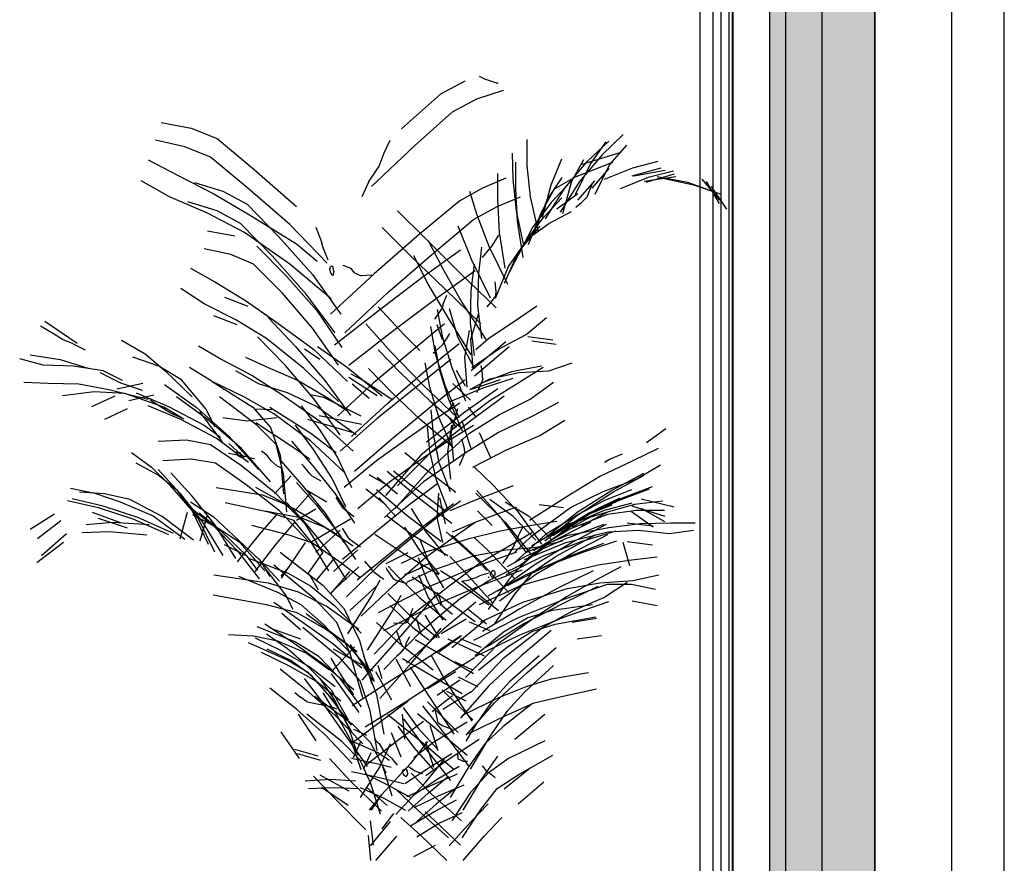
# Model space of a CAD drawing. Header units: millimetres. Extents: x -8297 to 34045, y -61360 to 6071.
# Tile 17 of 68: x 18298 to 19515, y -49498 to -48455. Entities that reach past the tile are written whole.
import ezdxf

# ---------------------------------------------------------------- set-up
doc = ezdxf.new("R2010")
doc.units = ezdxf.units.MM
for name, color, linetype in [('S-TAGLIO-ARR', 9, 'Continuous'), ('S-TAGLIO-MURO', 7, 'Continuous'), ('S-VISTA', 8, 'Continuous'), ('S-VISTA-ARREDI', 9, 'Continuous')]:
    doc.layers.add(name, color=color, linetype=linetype)

msp = doc.modelspace()

# ---------------------------------------------------------------- hatches: boundary and pattern name
at = {"layer": 'S-TAGLIO-MURO'}
msp.add_hatch(color=7, dxfattribs=at).paths.add_polyline_path([(19356, -50000), (19242, -50000), (19224, -50000), (19224, -49590), (19224, -46950), (19242, -46950), (19356, -46950), (19356, -47392), (19356, -50000)])

# ---------------------------------------------------------------- linework, layer by layer
at = {"layer": 'S-TAGLIO-ARR'}
for p, q in [((18873.1, -48528.3), (18866.4, -48525.4)), ((18887.6, -48533.5), (18873.1, -48528.3)), ((18887.6, -48533.5), (18888.4, -48533.5)), ((18889.4, -48533.5), (18888.4, -48533.5)), ((18748.6, -48619.6), (18755.8, -48603.7)), ((18742.4, -48635.9), (18748.6, -48619.6)), ((18729.2, -48655.6), (18742.4, -48635.9)), ((18729.2, -48655.6), (18721, -48673.9)), ((18999.6, -48674.1), (19005.5, -48658.4)), ((19005.5, -48658.4), (19005.9, -48656.8)), ((18999.6, -48674.1), (18992.3, -48680.7)), ((18985.3, -48686.7), (18992.3, -48680.7)), ((18664.1, -48711.2), (18670.9, -48729.4)), ((18882.1, -48734.3), (18890.4, -48721.1)), ((18672.8, -48735.8), (18670.9, -48729.4)), ((18679.3, -48752.3), (18672.8, -48735.8)), ((18879.1, -48737.4), (18869.7, -48748.7)), ((18881.3, -48735.5), (18879.1, -48737.4)), ((18881.3, -48735.5), (18882.1, -48734.3)), ((18681.8, -48762.1), (18681.4, -48763)), ((18681.6, -48765.7), (18681.4, -48763)), ((18681.8, -48762.1), (18682.3, -48760)), ((18682.6, -48760), (18684.3, -48759.2)), ((18684.5, -48759.7), (18684.3, -48759.2)), ((18684.5, -48759.7), (18685.6, -48762.7)), ((18685.9, -48764.7), (18685.6, -48762.7)), ((18685.9, -48764.7), (18686.1, -48766.6)), ((18707.8, -48762.3), (18697.8, -48758.9)), ((18711.7, -48767.9), (18707.8, -48762.3)), ((18681.6, -48765.7), (18682.1, -48767.6)), ((18682.5, -48768.5), (18682.1, -48767.6)), ((18682.5, -48768.5), (18684.1, -48770.5)), ((18684.8, -48770.5), (18684.1, -48770.5)), ((18684.8, -48770.5), (18685.4, -48770.5)), ((18685.7, -48769.2), (18685.4, -48770.5)), ((18685.7, -48769.2), (18686.1, -48766.6)), ((18711.7, -48767.9), (18720.2, -48771.4)), ((18733.2, -48770.9), (18720.2, -48771.4)), ((18885.2, -48779), (18886.4, -48790.9)), ((18821.2, -48807.2), (18825.9, -48795.6)), ((18885.9, -48796.2), (18880.8, -48803.7)), ((18886.4, -48790.9), (18885.9, -48796.2)), ((18811, -48825.2), (18819.6, -48812.2)), ((18820.4, -48811), (18819.6, -48812.2)), ((18821.2, -48807.2), (18820.4, -48811)), ((18880.8, -48803.7), (18875.2, -48809.8)), ((18339.7, -48843.2), (18323.9, -48833.7)), ((18350.9, -48850.3), (18339.7, -48843.2)), ((18364.3, -48855.5), (18350.9, -48850.3)), ((18821.2, -48856.3), (18826, -48849.1)), ((18826, -48849.1), (18829.6, -48842.9)), ((18364.3, -48855.5), (18379.1, -48862.8)), ((18821.2, -48856.3), (18811.5, -48865)), ((18809.2, -48867.2), (18811.5, -48865)), ((18869.6, -48888.5), (18868.3, -48882.2)), ((18409.2, -48897.3), (18397.8, -48891.5)), ((18423.2, -48904.3), (18409.2, -48897.3)), ((18870.5, -48899.6), (18869.6, -48888.5)), ((18448.7, -48912.9), (18423.2, -48904.3)), ((18870.5, -48899.6), (18864.5, -48912.3)), ((18448.7, -48912.9), (18449.4, -48913.3)), ((18862.9, -48915.7), (18864.5, -48912.3)), ((18460.6, -48926.1), (18459.2, -48925.3)), ((18479.8, -48938.5), (18460.6, -48926.1)), ((18834.5, -48928.9), (18827.9, -48936.8)), ((18479.8, -48938.5), (18488.4, -48943)), ((18501.3, -48948.8), (18488.4, -48943)), ((18529.1, -48950.4), (18520.8, -48939.7)), ((18534.5, -48958.7), (18529.1, -48950.4)), ((18534.5, -48958.7), (18546.6, -48974.4)), ((19096.5, -48960.8), (19072.6, -48978)), ((18548.7, -48976.6), (18546.6, -48974.4)), ((18556.6, -48978.9), (18572.2, -48993.1)), ((18847.6, -48984.8), (18844.6, -48973.2)), ((18556.2, -48990.6), (18572.1, -48993.5)), ((18567, -48989.9), (18565.1, -48989.7)), ((18565.5, -48990.3), (18565.1, -48989.7)), ((18565.5, -48990.3), (18567.3, -48993.6)), ((18567, -48989.9), (18567.3, -48989.3)), ((18568, -48989.7), (18567.3, -48989.3)), ((18569.6, -48994.7), (18567.3, -48993.6)), ((18568, -48989.7), (18570.1, -48989.8)), ((18570.2, -48995.1), (18569.8, -48994.9)), ((18571.6, -48991.7), (18570.1, -48989.8)), ((18570.2, -48995.1), (18572.6, -48996.2)), ((18571.6, -48991.7), (18572.2, -48992.1)), ((18572.1, -48992.4), (18575.3, -48995.5)), ((18572.9, -48993.8), (18572.1, -48993.5)), ((18575.3, -48995.5), (18572.6, -48996.2)), ((18587.2, -48997.6), (18572.9, -48993.8)), ((18603.7, -48993.6), (18596.9, -48988.2)), ((18608.7, -49000.3), (18603.7, -48993.6)), ((18848.2, -48990.1), (18843, -49002.8)), ((18848.2, -48990.1), (18847.6, -48984.8)), ((19042.8, -48991.7), (19028, -48997.9)), ((18588.4, -48997.7), (18587.2, -48997.6)), ((18608.7, -49000.3), (18615.8, -49006.2)), ((18621.8, -49009.2), (18615.8, -49006.2)), ((18648.7, -49006.2), (18646.6, -49004.2)), ((18657, -49016.8), (18648.7, -49006.2)), ((18841.6, -49005.3), (18841.2, -49005.9)), ((18843, -49002.8), (18841.6, -49005.3)), ((19027.2, -48998.4), (19021, -49002.1)), ((19028, -48997.9), (19027.2, -48998.4)), ((18657, -49016.8), (18659.4, -49019)), ((18670.6, -49025.4), (18659.4, -49019)), ((18697.6, -49058.2), (18689.2, -49045.3)), ((18698, -49058.9), (18697.6, -49058.2)), ((18710.1, -49068.4), (18698, -49058.9)), ((18711.4, -49069.4), (18710.1, -49068.4)), ((18917, -49087.4), (18920.7, -49080.9)), ((18704.6, -49095.1), (18697, -49083.3)), ((18909.2, -49104.3), (18917, -49087.4)), ((18706, -49097.3), (18704.6, -49095.1)), ((18717, -49105.7), (18706, -49097.3)), ((18719.5, -49106.8), (18717, -49105.7)), ((18909.2, -49104.3), (18899.2, -49121.3)), ((18732.8, -49133.7), (18724.7, -49124.1)), ((18791.6, -49133.3), (18798.3, -49129.1)), ((18798.3, -49129.1), (18803.9, -49127.5)), ((18805.3, -49127.1), (18803.9, -49127.5)), ((18895.3, -49127), (18899.2, -49121.3)), ((18735.4, -49137.4), (18732.8, -49133.7)), ((18744.4, -49144.3), (18735.4, -49137.4)), ((18751.9, -49133.9), (18750.8, -49132.2)), ((18760.6, -49146.4), (18751.9, -49133.9)), ((18773.6, -49140.1), (18779.2, -49139)), ((18790.8, -49134.2), (18779.2, -49139)), ((18790.8, -49134.2), (18791.6, -49133.3)), ((18862.3, -49144.3), (18866.4, -49142.1)), ((18877.9, -49139), (18866.4, -49142.1)), ((18879.9, -49139.2), (18879.5, -49141)), ((18880.2, -49142), (18879.5, -49141)), ((18879.9, -49139.2), (18880.7, -49138)), ((18880.2, -49142), (18881.1, -49143.4)), ((18881.8, -49137), (18880.7, -49138)), ((18881.8, -49137), (18882.6, -49135.7)), ((18883.5, -49136.2), (18882.6, -49135.7)), ((18883.5, -49136.2), (18884.8, -49136)), ((18883.5, -49143), (18884.5, -49142)), ((18885.5, -49140.2), (18884.5, -49142)), ((18885.1, -49137.3), (18884.8, -49136)), ((18885.1, -49137.3), (18885.8, -49138.3)), ((18885.5, -49140.2), (18885.8, -49138.3)), ((18748.1, -49146.7), (18744.4, -49144.3)), ((18763, -49148.1), (18760.6, -49146.4)), ((18777, -49152.2), (18763, -49148.1)), ((18844.2, -49149), (18852.5, -49147.7)), ((18852.5, -49147.7), (18862.3, -49144.3)), ((18877.8, -49143.6), (18877, -49144.8)), ((18882.3, -49144), (18881.1, -49143.4)), ((18882.3, -49144), (18882.7, -49144.4)), ((18883.5, -49143), (18882.7, -49144.4)), ((18817.4, -49169.7), (18814.5, -49162.8)), ((18820.3, -49179.2), (18817.4, -49169.7)), ((18777.9, -49199.2), (18783.3, -49184.6)), ((18783.3, -49184.6), (18784.3, -49182.4)), ((18826.4, -49184.7), (18820.3, -49179.2)), ((18833, -49190.1), (18826.4, -49184.7)), ((18760.1, -49200.3), (18773.9, -49200.6)), ((18773.9, -49200.6), (18777.9, -49199.2)), ((18774.7, -49230.8), (18776.2, -49224.8)), ((18776.2, -49224.8), (18780.3, -49217.2)), ((18764.3, -49241), (18769.3, -49237)), ((18774.7, -49230.8), (18769.3, -49237)), ((18638, -49286.6), (18644.9, -49292)), ((18652.6, -49297.4), (18644.9, -49292)), ((18652.6, -49297.4), (18655.3, -49298.4)), ((18655.3, -49298.4), (18657.3, -49298.9)), ((18657.3, -49298.9), (18667.6, -49301)), ((18667.6, -49301), (18682.5, -49303.7)), ((18682.5, -49303.7), (18689.8, -49306.7)), ((18811.9, -49308.9), (18810.9, -49305.7)), ((18815.3, -49324), (18811.9, -49308.9)), ((18820.1, -49327.5), (18815.3, -49324)), ((18833.3, -49332.2), (18820.1, -49327.5)), ((18737.2, -49344.3), (18738.4, -49346.2)), ((18738.4, -49346.2), (18742.3, -49349.6)), ((18742.3, -49349.6), (18747, -49357.2)), ((18749.4, -49360.1), (18747, -49357.2)), ((18749.4, -49360.1), (18757.6, -49367.4)), ((18839.4, -49365.1), (18839.9, -49357.2)), ((18757.6, -49367.4), (18764.4, -49376.2)), ((18839.4, -49365.1), (18839.5, -49368.4)), ((18845.7, -49371.4), (18839.5, -49368.4)), ((18845.7, -49371.4), (18851.4, -49371.4)), ((18771.4, -49383.5), (18770.9, -49384.1)), ((18771.8, -49386.4), (18770.9, -49384.1)), ((18771.4, -49383.5), (18772.7, -49381.7)), ((18773.1, -49381.7), (18774.7, -49380.9)), ((18775.2, -49381.3), (18774.7, -49380.9)), ((18775.2, -49381.3), (18776.9, -49383.1)), ((18777.2, -49385.4), (18776.9, -49383.1)), ((18777.2, -49385.4), (18777.4, -49387.4)), ((18778.5, -49377.8), (18780.5, -49379.3)), ((18780.5, -49379.3), (18786.4, -49383.3)), ((18786.4, -49383.3), (18790.5, -49384.8)), ((18796.2, -49387.2), (18790.5, -49384.8)), ((18869.8, -49377), (18873.7, -49382)), ((18876.1, -49385), (18873.7, -49382)), ((18881.6, -49388.2), (18876.1, -49385)), ((18771.8, -49386.4), (18772.4, -49388.4)), ((18773.6, -49389.2), (18772.4, -49388.4)), ((18773.6, -49389.2), (18774.7, -49390.4)), ((18775.8, -49390.4), (18774.7, -49390.4)), ((18775.8, -49390.4), (18776.7, -49389.9)), ((18777, -49388.7), (18776.7, -49389.9)), ((18777, -49388.7), (18777.4, -49387.4)), ((18881.6, -49388.2), (18885.5, -49391.5))]:
    msp.add_line(p, q, dxfattribs=at)
at = {"layer": 'S-TAGLIO-MURO'}
for p, q in [((19225, -49590.6), (19225, -46950)), ((19355, -47391.1), (19355, -50000))]:
    msp.add_line(p, q, dxfattribs=at)
at = {"layer": 'S-VISTA'}
for p, q in [((19139, -50000), (19139, -46850)), ((19179, -50000), (19179, -46850)), ((19139, -49960), (19139, -46890)), ((19139, -49960), (19139, -46890)), ((19165, -50000), (19165, -46950)), ((19225, -50000), (19225, -46950)), ((19245, -50000), (19245, -46950)), ((19290, -50000), (19290, -46950)), ((19355, -50000), (19355, -46950)), ((19450, -50000), (19450, -46950)), ((19515, -50000), (19515, -46950)), ((19515, -50000), (19515, -46950)), ((19139, -50000), (19139, -47450)), ((19155, -50000), (19155, -47450)), ((19175, -50000), (19175, -47450)), ((19179, -50000), (19179, -47450)), ((19180, -50000), (19180, -47450))]:
    msp.add_line(p, q, dxfattribs=at)
at = {"layer": 'S-VISTA-ARREDI'}
for p, q in [((18848, -48531), (18818, -48547)), ((18863, -48553), (18896, -48542)), ((18818, -48547), (18770, -48590)), ((18833, -48569), (18863, -48553)), ((18786, -48611), (18833, -48569)), ((18473, -48582), (18510, -48589)), ((18510, -48589), (18542, -48602)), ((18502, -48612), (18466, -48604)), ((18542, -48602), (18588, -48640)), ((18925, -48603), (18925, -48635)), ((19000, -48630), (19026, -48605)), ((19003, -48634), (19023, -48606)), ((19044, -48597), (19018, -48622)), ((18534, -48625), (18502, -48612)), ((18733, -48661), (18786, -48611)), ((19041, -48619), (18993, -48634)), ((19048, -48610), (19027, -48634)), ((18457, -48628), (18493, -48647)), ((18580, -48663), (18534, -48625)), ((18908, -48652), (18907, -48620)), ((18911, -48631), (18911, -48664)), ((18955, -48659), (18968, -48627)), ((18972, -48663), (19000, -48630)), ((18995, -48628), (18980, -48655)), ((18985, -48649), (19031, -48631)), ((19018, -48622), (18990, -48655)), ((19056, -48638), (19087, -48630)), ((18588, -48640), (18640, -48686)), ((18925, -48635), (18929, -48674)), ((18985, -48671), (19003, -48634)), ((19026, -48639), (19005, -48663)), ((19027, -48634), (19009, -48671)), ((19021, -48652), (19056, -48638)), ((19055, -48648), (19091, -48638)), ((19057, -48648), (19096, -48641)), ((19106, -48642), (19075, -48650)), ((18483, -48674), (18448, -48654)), ((18493, -48647), (18538, -48670)), ((18899, -48651), (18870, -48663)), ((18889, -48677), (18889, -48645)), ((18912, -48691), (18908, -48652)), ((18968, -48650), (18950, -48677)), ((18959, -48664), (18985, -48649)), ((18990, -48655), (18966, -48693)), ((18980, -48655), (18969, -48695)), ((18988, -48678), (19009, -48654)), ((19075, -48650), (19040, -48664)), ((19109, -48649), (19070, -48655)), ((19107, -48646), (19072, -48656)), ((19124, -48656), (19086, -48649)), ((19093, -48651), (19131, -48659)), ((19141, -48652), (19163, -48678)), ((19163, -48682), (19147, -48655)), ((18514, -48656), (18549, -48667)), ((18549, -48667), (18579, -48683)), ((18632, -48708), (18580, -48663)), ((18870, -48663), (18842, -48679)), ((18854, -48667), (18863, -48696)), ((18911, -48664), (18913, -48704)), ((18943, -48693), (18959, -48664)), ((18944, -48699), (18955, -48659)), ((18948, -48701), (18972, -48663)), ((18978, -48656), (18955, -48681)), ((19157, -48668), (19124, -48656)), ((19131, -48659), (19164, -48670)), ((19172, -48689), (19153, -48661)), ((18530, -48694), (18483, -48674)), ((18542, -48691), (18506, -48680)), ((18538, -48670), (18582, -48696)), ((18842, -48679), (18792, -48720)), ((18888, -48686), (18917, -48674)), ((18891, -48718), (18889, -48677)), ((18929, -48674), (18939, -48717)), ((18950, -48677), (18934, -48717)), ((18945, -48700), (18968, -48675)), ((18988, -48670), (18962, -48689)), ((18571, -48707), (18542, -48691)), ((18579, -48683), (18618, -48723)), ((18765, -48691), (18800, -48726)), ((18859, -48702), (18888, -48686)), ((18921, -48734), (18912, -48691)), ((18955, -48681), (18932, -48712)), ((18952, -48707), (18980, -48692)), ((18576, -48718), (18530, -48694)), ((18582, -48696), (18640, -48732)), ((18810, -48743), (18859, -48702)), ((18863, -48696), (18878, -48735)), ((18913, -48704), (18920, -48749)), ((18922, -48731), (18945, -48700)), ((18927, -48733), (18943, -48693)), ((18530, -48716), (18564, -48722)), ((18610, -48747), (18571, -48707)), ((18678, -48756), (18632, -48708)), ((18781, -48747), (18746, -48712)), ((18857, -48752), (18840, -48710)), ((18941, -48710), (18914, -48742)), ((18932, -48712), (18914, -48746)), ((18927, -48725), (18952, -48707)), ((18632, -48757), (18576, -48718)), ((18618, -48723), (18660, -48770)), ((18792, -48720), (18736, -48769)), ((18800, -48726), (18842, -48768)), ((18803, -48728), (18821, -48763)), ((18898, -48762), (18891, -48718)), ((18902, -48760), (18927, -48725)), ((18559, -48745), (18526, -48738)), ((18591, -48735), (18627, -48771)), ((18640, -48732), (18665.5, -48753.5)), ((18843, -48740), (18795, -48774)), ((18869, -48736), (18865, -48769)), ((18878, -48735), (18901, -48782)), ((18904, -48766), (18922, -48731)), ((18587, -48757), (18559, -48745)), ((18652, -48794), (18610, -48747)), ((18753, -48792), (18810, -48743)), ((18824, -48788), (18781, -48747)), ((18803, -48782), (18785, -48747)), ((18880, -48799), (18857, -48752)), ((18914, -48742), (18897, -48781)), ((18509, -48762), (18539, -48779)), ((18623, -48793), (18587, -48757)), ((18683, -48800), (18632, -48757)), ((18813, -48799), (18861, -48765)), ((18821, -48763), (18845, -48805)), ((18856, -48790), (18860, -48757)), ((18886, -48799), (18902, -48760)), ((18627, -48771), (18665, -48814)), ((18660, -48770), (18695, -48819)), ((18736, -48769), (18682, -48819)), ((18795, -48774), (18741, -48815)), ((18842, -48768), (18887, -48811)), ((18865, -48769), (18864, -48808)), ((18526, -48806), (18497, -48787)), ((18539, -48779), (18577, -48802)), ((18828, -48824), (18803, -48782)), ((18868, -48831), (18824, -48788)), ((18551, -48798), (18580, -48809)), ((18660, -48836), (18623, -48793)), ((18688, -48842), (18652, -48794)), ((18700, -48842), (18753, -48792)), ((18759, -48840), (18813, -48799)), ((18855, -48829), (18856, -48790)), ((18565, -48826), (18526, -48806)), ((18577, -48802), (18613, -48827)), ((18741, -48810), (18773, -48844)), ((18814, -48813), (18820, -48846)), ((18829, -48812), (18839, -48847)), ((18845, -48805), (18874, -48850)), ((18864, -48808), (18869, -48849)), ((18937, -48809), (18911, -48827)), ((18567, -48832), (18538, -48821)), ((18603, -48849), (18565, -48826)), ((18605, -48823), (18639, -48859)), ((18665, -48814), (18696, -48860)), ((18741, -48815), (18687, -48857)), ((18856, -48869), (18828, -48824)), ((18865, -48818), (18855, -48850)), ((18924, -48844), (18949, -48823)), ((18369, -48855), (18329, -48828)), ((18613, -48827), (18661, -48862)), ((18692, -48882), (18660, -48836)), ((18757, -48866), (18726, -48831)), ((18823, -48831), (18782, -48865)), ((18812, -48868), (18806, -48834)), ((18820.5, -48850.5), (18814, -48832)), ((18860, -48870), (18855, -48829)), ((18911, -48827), (18878, -48849)), ((18626, -48882), (18592, -48847)), ((18649, -48886), (18603, -48849)), ((18705, -48882), (18759, -48840)), ((18773, -48844), (18792.5, -48864)), ((18820, -48846), (18832, -48885)), ((18839, -48847), (18860, -48886)), ((18848, -48872), (18854, -48839)), ((18855, -48850), (18858, -48886)), ((18878, -48849), (18862, -48863)), ((18890, -48862), (18924, -48844)), ((18957, -48851), (18926, -48847)), ((18424, -48851), (18453, -48868)), ((18519, -48858), (18548, -48875)), ((18639, -48859), (18675, -48901)), ((18669, -48875), (18650, -48862)), ((18661, -48862), (18703, -48902)), ((18666, -48859), (18703, -48885)), ((18799, -48889), (18841, -48855)), ((18811, -48858), (18817, -48888)), ((18899, -48853), (18856, -48889)), ((18857, -48885), (18890, -48862)), ((18860, -48895), (18903, -48859)), ((18931, -48852), (18961, -48856)), ((18327, -48882), (18298, -48874)), ((18311, -48869), (18348, -48875)), ((18470, -48883), (18438, -48872)), ((18453, -48868), (18478, -48889)), ((18577, -48872), (18605, -48885)), ((18782, -48865), (18735, -48904)), ((18741, -48863), (18769, -48892)), ((18796, -48906), (18757, -48866)), ((18824, -48907), (18812, -48868)), ((18851, -48909), (18848, -48872)), ((18364, -48883), (18327, -48882)), ((18348, -48875), (18384, -48886)), ((18401, -48889), (18364, -48883)), ((18498, -48900), (18470, -48883)), ((18536, -48902), (18508, -48885)), ((18548, -48875), (18586, -48895)), ((18605, -48885), (18642, -48901)), ((18662, -48924), (18626, -48882)), ((18692, -48927), (18649, -48886)), ((18703, -48885), (18746, -48920)), ((18757, -48915), (18729, -48886)), ((18831, -48875), (18788, -48909)), ((18805, -48909), (18799, -48879)), ((18832, -48885), (18849, -48926)), ((18943, -48883), (18906, -48890)), ((18945, -48885), (18916, -48903)), ((18952, -48889), (18981, -48879)), ((18425, -48901), (18401, -48889)), ((18478, -48889), (18511, -48921)), ((18593, -48905), (18565, -48889)), ((18586, -48895), (18622, -48918)), ((18740, -48920), (18705, -48897)), ((18707.5, -48892.5), (18723, -48901)), ((18753, -48929), (18799, -48889)), ((18769, -48892), (18805, -48926)), ((18817, -48888), (18828, -48924)), ((18849, -48908), (18838, -48888.5)), ((18854.5, -48912), (18879, -48899)), ((18906, -48890), (18869, -48904)), ((18871, -48910), (18908, -48898)), ((18879, -48899), (18915, -48891)), ((18915, -48891), (18952, -48889)), ((18303, -48903), (18333, -48904)), ((18333, -48904), (18371, -48905)), ((18371, -48905), (18408, -48912)), ((18418, -48911), (18450, -48904)), ((18477, -48906), (18516, -48934)), ((18528, -48936), (18498, -48900)), ((18575, -48921), (18536, -48902)), ((18536, -48902), (18586, -48934)), ((18629, -48916), (18593, -48905)), ((18642, -48901), (18678, -48922)), ((18675, -48901), (18707, -48944)), ((18735, -48904), (18691, -48945)), ((18730, -48923), (18709, -48905.5)), ((18723, -48901), (18758, -48924)), ((18788, -48909), (18740, -48948)), ((18839, -48947), (18796, -48906)), ((18816, -48946), (18805, -48909)), ((18806, -48933), (18848, -48900)), ((18841, -48947), (18824, -48907)), ((18830, -48927), (18871, -48910)), ((18833.5, -48904.5), (18855, -48925)), ((18889, -48911), (18848, -48940)), ((18892, -48900), (18856, -48912)), ((18916, -48903), (18879, -48926)), ((18929, -48924), (18958, -48903)), ((18390, -48915), (18351, -48920)), ((18387, -48933), (18416, -48920)), ((18428, -48917), (18390, -48915)), ((18408, -48912), (18457, -48924)), ((18476, -48934), (18428, -48917)), ((18464, -48919), (18433, -48926)), ((18442, -48916), (18482, -48933)), ((18530, -48949), (18492, -48921)), ((18591, -48956), (18545, -48921)), ((18612, -48942), (18575, -48921)), ((18622, -48918), (18669, -48951)), ((18665, -48933), (18629, -48916)), ((18674, -48922), (18657.5, -48918.5)), ((18720, -48945), (18674, -48922)), ((18678, -48922), (18702, -48937.5)), ((18793, -48949), (18757, -48915)), ((18856, -48950), (18897, -48920)), ((18497, -48949), (18457, -48932)), ((18499, -48947.5), (18476, -48934)), ((18482, -48933), (18526, -48956)), ((18516, -48934), (18557, -48970)), ((18586, -48934), (18608, -48959)), ((18607, -48934), (18658, -48966)), ((18646, -48932), (18668, -48961)), ((18694, -48968), (18662, -48924)), ((18714, -48968), (18665, -48933)), ((18708, -48970), (18753, -48929)), ((18758, -48973), (18806, -48933)), ((18805, -48926), (18845, -48960)), ((18842, -48929), (18811, -48949)), ((18828, -48924), (18845, -48963)), ((18879, -48926), (18842, -48954)), ((18852.5, -48934), (18862, -48946)), ((18891, -48943), (18929, -48924)), ((18964, -48928), (18932, -48945)), ((18431, -48936), (18403, -48949)), ((18539.5, -48958.5), (18528, -48936)), ((18579, -48951), (18549, -48947)), ((18616, -48947), (18579, -48951)), ((18590, -48936), (18609.5, -48936.5)), ((18658, -48976), (18612, -48942)), ((18668, -48944), (18721, -48955)), ((18848, -48940), (18801, -48977)), ((18806, -48937), (18809, -48967)), ((18833, -48984), (18816, -48946)), ((18838, -48959), (18828, -48945.5)), ((18839, -48936), (18831, -48966)), ((18854, -48966), (18891, -48943)), ((18932, -48945), (18890, -48965)), ((18541, -48972), (18497, -48949)), ((18526, -48956), (18546, -48971)), ((18572, -48985), (18530, -48949)), ((18641, -48987), (18590, -48953)), ((18615, -48980), (18591, -48956)), ((18608, -48959), (18620, -48993)), ((18661, -48986), (18639, -48956)), ((18709, -48965), (18654, -48949)), ((18669, -48951), (18710, -48988)), ((18740, -48948), (18694, -48988)), ((18811, -48949), (18780, -48971)), ((18833, -48983), (18793, -48949)), ((18842, -48954), (18794, -48993)), ((18805, -48988), (18802, -48958)), ((18809, -48987), (18856, -48950)), ((18827, -48989), (18832, -48956)), ((18828, -48975), (18859, -48956)), ((18856, -48985), (18845, -48951)), ((18941, -48969), (18972, -48950)), ((18581, -49002), (18541, -48972)), ((18557, -48970), (18593, -49011)), ((18658, -48966), (18689, -48990)), ((18668, -48961), (18691, -48996)), ((18780, -48971), (18739, -49000)), ((18806, -49009), (18854, -48966)), ((18809, -48967), (18816, -49002)), ((18831, -48966), (18834, -49001)), ((18890, -48965), (18850, -48990)), ((18866, -48965), (18880, -48996)), ((18899, -48987), (18941, -48969)), ((18469, -48976), (18504, -48974)), ((18504, -48974), (18534, -48980)), ((18534, -48980), (18572, -49006)), ((18624, -49016), (18615, -48980)), ((18634, -48976), (18660, -49006)), ((18699, -49014), (18658, -48976)), ((18712, -49013), (18758, -48973)), ((18797, -48996), (18828, -48975)), ((18436, -48990), (18461, -49008)), ((18608, -49026), (18572, -48985)), ((18620, -48993), (18624, -49041)), ((18656.5, -48998.5), (18641, -48987)), ((18684, -49021), (18661, -48986)), ((18691, -48996), (18708, -49033)), ((18794, -48993), (18750, -49043)), ((18755, -49026), (18797, -48996)), ((18765, -49031), (18809, -48987)), ((18774, -48990), (18794, -49006)), ((18850, -48990), (18797, -49026)), ((18813, -49024), (18805, -48988)), ((18831, -49023), (18827, -48989)), ((18858, -49008), (18899, -48987)), ((19087, -48985), (19056, -49000)), ((18469, -49018), (18442, -49003)), ((18461, -49008), (18483, -49030)), ((18510, -48998), (18475, -49000)), ((18540, -49003), (18510, -48998)), ((18578, -49030), (18540, -49003)), ((18572, -49006), (18613, -49039)), ((18647, -49030), (18621, -49000)), ((18660, -49006), (18688, -49041)), ((18739, -49000), (18699, -49033)), ((18794, -49006), (18837, -49039)), ((18816, -49002), (18830, -49038)), ((18860, -49008), (18883, -49030)), ((19056, -49000), (19016, -49019)), ((19060, -49023), (19090, -49005)), ((18469, -49011), (18496, -49040)), ((18493, -49037), (18469, -49018)), ((18511, -49044), (18485, -49015)), ((18633.5, -49018.5), (18613, -49041)), ((18628, -49063), (18624, -49016)), ((18755, -49032), (18730, -49017.5)), ((18740, -49020.5), (18765, -49041)), ((18752, -49013), (18790, -49045)), ((18780, -49029), (18760, -49013)), ((18762, -49059), (18806, -49009)), ((19016, -49019), (18978, -49042)), ((19069, -49016), (19030, -49037)), ((19031, -49039), (19070, -49018)), ((18483, -49030), (18511, -49062)), ((18619, -49062), (18578, -49030)), ((18640, -49027), (18665, -49055)), ((18676, -49065), (18647, -49030)), ((18701, -49057), (18684, -49021)), ((18716, -49059), (18755, -49026)), ((18797, -49026), (18749, -49070)), ((18815, -49028), (18779, -49055)), ((18824, -49062), (18780, -49029)), ((18827, -49060), (18813, -49024)), ((18908, -49031), (18858, -49050)), ((18883, -49030), (18913, -49062)), ((19019, -49038), (19060, -49023)), ((19043, -49046), (19080, -49032)), ((18361, -49034), (18391, -49040)), ((18403, -49041), (18372, -49039)), ((18391, -49040), (18422, -49051)), ((18434, -49048), (18403, -49041)), ((18519, -49072), (18493, -49037)), ((18496, -49040), (18524, -49076)), ((18540, -49080), (18511, -49044)), ((18541, -49033), (18598, -49042)), ((18636, -49059), (18590, -49033)), ((18598, -49042), (18627, -49054)), ((18613, -49039), (18648, -49075)), ((18637, -49063), (18657.5, -49040)), ((18651, -49035), (18677.5, -49051)), ((18688, -49041), (18712, -49077)), ((18751, -49055), (18726, -49035)), ((18777, -49068), (18739, -49036)), ((18790, -49045), (18832, -49077)), ((18814, -49070), (18816, -49040)), ((18862, -49040), (18898, -49076)), ((18894, -49072), (18863, -49037)), ((18978, -49042), (18928, -49074)), ((18979, -49058), (19019, -49038)), ((19030, -49037), (18987, -49064)), ((18988, -49067), (19031, -49039)), ((19054, -49036), (19021, -49049)), ((19076, -49035), (19039, -49049)), ((18357, -49049), (18395, -49058)), ((18401, -49056), (18363, -49047)), ((18444, -49070), (18401, -49056)), ((18422, -49051), (18463, -49068)), ((18474, -49069), (18434, -49048)), ((18508, -49057), (18537, -49080)), ((18509, -49051), (18537, -49069)), ((18607, -49064), (18552, -49052)), ((18627, -49054), (18650, -49077)), ((18653, -49079), (18628, -49052)), ((18665, -49055), (18691, -49088)), ((18779, -49055), (18738, -49088)), ((18742.5, -49046), (18763, -49069)), ((18798, -49080), (18834, -49053)), ((18843, -49050), (18812, -49072)), ((18817, -49046), (18824, -49078)), ((18858, -49050), (18829.5, -49062)), ((18861, -49076), (18912, -49057)), ((18908, -49069), (18879, -49048)), ((18898, -49051), (18927, -49068)), ((18940, -49054), (18970, -49058)), ((19021, -49049), (18989, -49066)), ((19039, -49049), (18997, -49068)), ((19001, -49065), (19043, -49046)), ((19030, -49055), (19002, -49066)), ((19012, -49059), (19040, -49046)), ((19021, -49061), (19055, -49052)), ((19058, -49054), (19023, -49064)), ((19096, -49069), (19055, -49056)), ((19093, -49050), (19058, -49054)), ((19066, -49047), (19107, -49057)), ((18341, -49066), (18311, -49085)), ((18424, -49077), (18388, -49064)), ((18395, -49058), (18438, -49072)), ((18463, -49068), (18502, -49097)), ((18513, -49098), (18474, -49069)), ((18505, -49064), (18496, -49097)), ((18511, -49062), (18531, -49103)), ((18542, -49083), (18512, -49067)), ((18548, -49088), (18520, -49065)), ((18521, -49099), (18530, -49067)), ((18537, -49069), (18562, -49092)), ((18616, -49066), (18594, -49091)), ((18601, -49062), (18645, -49070)), ((18637, -49074), (18607, -49064)), ((18654, -49099), (18619, -49062)), ((18690, -49091), (18636, -49059)), ((18664, -49060), (18640, -49074)), ((18699, -49101), (18676, -49065)), ((18752, -49068), (18784, -49092)), ((18819, -49100), (18777, -49068)), ((18782, -49059), (18800, -49088)), ((18882, -49080), (18864, -49062)), ((18936, -49098), (18908, -49069)), ((18913, -49062), (18943, -49103)), ((18927, -49068), (18955, -49097)), ((18931, -49093), (18979, -49058)), ((18987, -49064), (18946, -49097)), ((18947, -49099), (18988, -49067)), ((18989, -49066), (18948, -49091)), ((18997, -49068), (18957, -49093)), ((18961, -49089), (19001, -49065)), ((19002, -49066), (18967, -49089)), ((18977, -49082), (19012, -49059)), ((19023, -49064), (18977, -49078)), ((18978, -49084), (19025, -49066)), ((19012, -49065), (18981, -49082)), ((18988, -49075), (19021, -49061)), ((18993, -49080), (19025, -49063)), ((19025, -49066), (19060, -49061)), ((19081, -49082), (19054, -49063)), ((19060, -49061), (19095, -49061)), ((19067, -49059), (19095, -49075)), ((18320, -49096), (18349, -49074)), ((18380, -49079), (18413, -49076)), ((18395, -49071), (18431, -49083)), ((18413, -49076), (18458, -49079)), ((18438, -49072), (18482, -49091)), ((18488, -49090), (18444, -49070)), ((18539, -49113), (18519, -49072)), ((18524, -49076), (18549, -49117)), ((18537, -49080), (18567, -49111)), ((18565, -49121), (18540, -49080)), ((18631, -49092), (18585, -49080)), ((18615, -49103), (18639, -49075)), ((18658, -49100), (18637, -49074)), ((18645, -49070), (18675, -49082)), ((18650, -49077), (18672, -49113)), ((18680, -49112), (18653, -49079)), ((18659, -49100), (18707, -49072)), ((18757, -49113), (18798, -49080)), ((18812, -49072), (18782, -49096)), ((18821, -49101), (18814, -49070)), ((18831, -49097), (18861, -49076)), ((18833, -49088), (18861, -49076)), ((18931, -49080), (18892, -49087)), ((18924, -49113), (18894, -49072)), ((18898, -49076), (18931, -49117)), ((18962, -49075), (18931, -49080)), ((18977, -49078), (18931, -49105)), ((18947, -49103), (18988, -49075)), ((19004, -49076), (18954, -49101)), ((19020, -49079), (18974, -49096)), ((19023, -49079), (18981, -49101)), ((19065, -49078), (19026, -49083)), ((19081, -49081), (19049, -49077)), ((19103, -49077), (19065, -49078)), ((19133, -49077), (19103, -49077)), ((18325, -49117), (18356, -49090)), ((18409, -49088), (18375, -49089)), ((18455, -49092), (18409, -49088)), ((18570, -49101), (18542, -49083)), ((18579, -49118), (18548, -49088)), ((18562, -49092), (18595, -49123)), ((18594, -49091), (18567, -49125)), ((18660, -49102), (18631, -49092)), ((18694, -49086), (18664, -49113)), ((18675, -49082), (18710, -49105)), ((18691, -49088), (18713, -49122)), ((18738, -49088), (18697, -49122)), ((18774, -49116), (18737, -49091)), ((18792, -49110), (18774, -49082)), ((18784, -49092), (18827, -49117)), ((18800, -49088), (18824, -49117)), ((18859, -49118), (18825, -49088)), ((18832, -49092), (18866, -49123)), ((18892, -49087), (18852, -49097)), ((18931, -49089), (18902, -49106)), ((18910, -49113), (18931, -49093)), ((18948, -49091), (18911, -49125)), ((18974, -49093), (18923, -49114)), ((18933, -49111), (18978, -49084)), ((18961, -49118), (19010, -49091)), ((18973, -49101), (19025, -49088)), ((19026, -49083), (18974, -49093)), ((18983, -49113), (19025, -49091)), ((19035, -49087), (18993, -49100)), ((19025, -49088), (19063, -49086)), ((19063, -49086), (19101, -49090)), ((19101, -49090), (19131, -49086)), ((18352, -49101), (18319, -49126)), ((18579, -49118), (18551, -49104)), ((18601, -49136), (18570, -49101)), ((18589, -49137), (18615, -49103)), ((18651, -49101), (18632, -49129)), ((18680, -49136), (18658, -49100)), ((18696, -49127), (18660, -49102)), ((18782, -49096), (18741, -49130)), ((18793, -49098), (18804, -49127)), ((18852, -49097), (18797, -49114)), ((18800, -49119), (18831, -49097)), ((18860, -49095.5), (18877, -49111)), ((18911, -49137), (18947, -49103)), ((18922, -49122), (18973, -49101)), ((18974, -49096), (18924, -49118)), ((18954, -49101), (18927, -49120)), ((18981, -49101), (18934, -49129)), ((18937, -49107), (18969, -49099)), ((18993, -49100), (18945, -49118)), ((18974, -49119), (19020, -49102)), ((18994, -49113), (19036, -49099)), ((19052, -49130), (19044, -49101)), ((19049, -49100), (19080, -49104)), ((18567, -49111), (18594, -49146)), ((18592.5, -49135.5), (18579, -49118)), ((18620, -49113), (18673, -49154)), ((18654, -49140), (18673, -49113)), ((18702, -49147), (18680, -49112)), ((18686, -49137), (18716, -49110)), ((18715, -49147), (18757, -49113)), ((18751, -49127), (18778, -49113.5)), ((18797, -49114), (18769.5, -49127)), ((18816, -49141), (18774, -49116)), ((18817, -49140), (18792, -49110)), ((18804, -49137), (18860, -49117)), ((18912, -49113), (18859, -49132)), ((18875.5, -49135.5), (18859, -49118)), ((18860, -49117), (18899, -49110)), ((18902, -49106), (18865, -49128)), ((18877, -49111), (18910, -49146)), ((18899, -49110), (18937, -49107)), ((18945, -49118), (18899, -49141)), ((18924, -49118), (18900.5, -49131)), ((18915, -49130), (18944, -49109)), ((18933, -49137), (18961, -49118)), ((18936, -49140), (18983, -49113)), ((18947, -49131), (18994, -49113)), ((18582, -49121), (18630, -49139)), ((18593, -49121), (18619, -49149)), ((18595, -49123), (18607, -49143)), ((18663, -49171), (18612, -49129)), ((18632, -49129), (18621, -49145)), ((18687, -49120), (18665, -49147)), ((18718.5, -49144.5), (18696, -49127)), ((18741, -49130), (18702, -49168)), ((18760, -49154), (18800, -49119)), ((18802, -49149), (18791, -49120)), ((18804, -49127), (18822, -49157)), ((18865, -49128), (18829, -49155)), ((18847, -49136), (18829.5, -49118.5)), ((18866, -49123), (18902, -49163)), ((18878, -49148), (18915, -49130)), ((18934, -49129), (18889, -49161)), ((18927, -49120), (18902, -49147)), ((18923, -49141), (18974, -49119)), ((19013, -49129), (18972, -49139)), ((19054, -49123), (19013, -49129)), ((19086, -49119), (19054, -49123)), ((18538, -49141), (18605, -49151)), ((18627, -49166), (18603, -49135)), ((18621, -49142.5), (18631, -49131)), ((18630, -49139), (18658, -49155)), ((18656, -49140), (18667, -49159.5)), ((18682, -49165), (18706, -49137)), ((18717, -49131), (18684, -49162)), ((18753.5, -49130.5), (18764, -49142)), ((18764, -49142), (18792, -49169)), ((18776.5, -49150), (18804, -49137)), ((18791, -49141), (18803, -49169)), ((18859, -49132), (18799, -49158)), ((18818, -49135.5), (18834, -49146)), ((18883, -49176), (18847, -49136)), ((18866, -49155), (18919, -49135)), ((18877, -49167), (18923, -49141)), ((18891, -49173), (18936, -49140)), ((18901, -49154), (18947, -49131)), ((18910, -49165), (18933, -49137)), ((18972, -49139), (18918, -49154)), ((19007, -49136), (18964, -49157)), ((19041, -49131), (19011, -49147)), ((19056, -49148), (19088, -49141)), ((18617, -49163), (18569, -49143)), ((18605, -49151), (18642, -49162)), ((18673, -49154), (18699, -49183)), ((18706, -49185), (18740, -49154)), ((18720, -49192), (18760, -49154)), ((18743, -49147.5), (18733, -49167)), ((18816, -49166), (18783, -49144)), ((18819, -49179), (18802, -49149)), ((18834, -49146), (18878, -49178)), ((18841, -49171), (18878, -49148)), ((18845, -49149), (18890, -49185)), ((18918, -49154), (18866, -49178)), ((18902, -49147), (18877, -49184)), ((19024, -49153), (18972, -49171)), ((19011, -49147), (18974, -49168)), ((18975, -49158), (19015, -49151)), ((19015, -49151), (19056, -49148)), ((19020, -49169), (19049, -49150)), ((19054, -49153), (19024, -49153)), ((19084, -49159), (19054, -49153)), ((18603, -49178), (18537, -49166)), ((18646, -49178), (18617, -49163)), ((18636, -49184), (18627, -49166)), ((18642, -49162), (18678, -49180)), ((18658, -49155), (18687, -49179)), ((18799, -49158), (18741, -49188)), ((18780, -49191), (18753, -49164)), ((18758, -49187), (18769.5, -49166)), ((18829, -49155), (18781, -49192)), ((18811.5, -49166.5), (18797, -49184)), ((18806, -49180), (18866, -49155)), ((18861, -49199), (18816, -49166)), ((18885, -49202), (18910, -49165)), ((18964, -49157), (18916, -49183)), ((18920, -49175), (18975, -49158)), ((18970, -49176), (19013, -49155)), ((18641, -49188), (18603, -49178)), ((18612, -49175), (18647, -49199)), ((18674, -49203), (18646, -49178)), ((18690, -49200), (18663, -49171)), ((18733, -49167), (18703, -49214)), ((18792, -49169), (18825, -49197)), ((18793, -49212), (18841, -49171)), ((18803, -49169), (18821, -49197)), ((18862, -49175), (18821, -49209)), ((18868, -49199), (18920, -49175)), ((18972, -49171), (18914, -49194)), ((18921, -49201), (18970, -49176)), ((18974, -49168), (18937, -49192)), ((19006, -49178), (18956, -49185)), ((18974, -49192), (19026, -49174)), ((18981, -49186), (19020, -49169)), ((19055, -49173), (19086, -49179)), ((18645, -49209), (18622, -49189)), ((18676, -49208), (18641, -49188)), ((18652, -49189), (18702, -49226)), ((18678, -49180), (18717, -49208)), ((18687, -49179), (18720, -49213)), ((18699, -49183), (18718, -49222)), ((18728, -49234), (18758, -49187)), ((18748, -49210), (18806, -49180)), ((18756, -49179), (18784, -49206)), ((18797, -49184), (18761, -49226)), ((18814, -49219), (18780, -49191)), ((18817, -49219), (18799, -49191)), ((18875, -49202), (18852.5, -49184)), ((18916, -49183), (18870, -49211)), ((18956, -49185), (18926, -49194)), ((18944, -49206), (18981, -49186)), ((18636, -49225), (18601, -49202)), ((18647, -49199), (18685, -49226)), ((18707, -49238), (18674, -49203)), ((18707, -49240), (18690, -49200)), ((18781, -49192), (18736, -49239)), ((18771, -49229), (18739, -49200)), ((18788.5, -49196), (18794, -49214)), ((18850, -49196), (18819, -49214)), ((18832, -49231), (18873, -49197)), ((18853.5, -49199), (18879, -49210)), ((18914, -49194), (18859, -49222)), ((18875, -49230), (18921, -49201)), ((18937, -49192), (18890, -49226)), ((18926, -49194), (18896, -49212)), ((18916, -49215), (18974, -49192)), ((18931, -49211), (18960, -49202)), ((18960, -49202), (19010, -49193)), ((19011, -49195), (18981, -49200)), ((18587, -49217), (18556, -49215)), ((18591, -49205), (18639, -49224)), ((18603, -49214), (18629, -49232)), ((18608, -49207), (18645, -49220)), ((18695, -49245), (18648, -49206)), ((18715, -49236), (18676, -49208)), ((18748, -49258), (18793, -49212)), ((18771, -49230), (18764, -49211)), ((18821, -49209), (18776, -49250)), ((18783, -49249), (18819, -49207)), ((18784, -49206), (18803.5, -49221.5)), ((18896, -49212), (18861, -49241)), ((18861, -49242), (18916, -49215)), ((18897, -49243), (18944, -49206)), ((18901, -49230), (18931, -49211)), ((18955, -49210), (18918, -49241)), ((18628, -49246), (18581, -49225)), ((18617, -49223), (18587, -49217)), ((18589, -49219), (18622, -49235)), ((18652, -49238), (18617, -49223)), ((18675, -49253), (18636, -49225)), ((18639, -49224), (18667, -49241)), ((18685, -49226), (18721, -49256)), ((18702, -49226), (18725, -49253)), ((18706.5, -49227), (18718, -49246)), ((18718, -49222), (18733, -49275)), ((18761, -49226), (18721, -49271)), ((18787, -49221), (18816, -49238)), ((18843, -49217), (18805, -49242)), ((18816, -49236), (18844, -49216)), ((18827, -49220), (18872, -49241)), ((18869, -49231), (18843, -49220)), ((18890, -49226), (18849, -49268)), ((18987, -49220), (19017, -49216)), ((18630, -49253), (18597, -49237)), ((18633, -49247), (18604, -49233)), ((18622, -49235), (18657, -49255)), ((18629, -49232), (18653, -49253)), ((18681, -49259), (18652, -49238)), ((18685, -49259), (18712, -49230)), ((18735, -49260), (18686, -49233)), ((18809, -49259), (18771, -49229)), ((18816, -49238), (18859, -49263)), ((18865, -49259), (18901, -49230)), ((18925, -49262), (18961, -49231)), ((18655, -49262), (18628, -49246)), ((18659, -49266), (18633, -49247)), ((18667, -49241), (18692, -49267)), ((18695, -49264), (18683, -49244)), ((18719, -49272), (18695, -49245)), ((18722, -49293), (18707, -49240)), ((18718, -49246), (18734, -49271.5)), ((18723, -49241), (18736, -49273)), ((18743, -49294), (18783, -49249)), ((18805, -49242), (18758, -49271)), ((18763, -49245), (18781, -49279)), ((18802, -49263), (18771, -49245)), ((18806, -49240), (18826, -49275)), ((18821, -49268), (18860, -49243)), ((18858, -49259), (18836, -49248.5)), ((18856, -49286), (18897, -49243)), ((18918, -49241), (18878, -49278)), ((18940, -49241), (18904, -49273)), ((18620, -49257), (18652, -49283)), ((18665, -49273), (18630, -49253)), ((18653, -49253), (18683, -49283)), ((18680, -49290), (18655, -49262)), ((18657, -49255), (18688, -49279)), ((18711, -49283), (18675, -49253)), ((18683, -49263.5), (18693, -49277)), ((18711, -49289.5), (18695, -49264)), ((18725, -49253), (18739, -49289)), ((18758, -49296), (18738, -49261)), ((18746, -49269.5), (18741, -49253)), ((18804, -49291), (18781, -49255)), ((18837, -49261), (18802, -49282)), ((18845, -49288), (18802, -49263)), ((18885, -49299), (18925, -49262)), ((18922, -49286), (18958, -49253)), ((19001, -49262), (18955, -49270)), ((18670, -49295), (18650, -49269)), ((18687, -49298), (18659, -49266)), ((18695, -49297), (18665, -49273)), ((18669, -49269), (18687, -49296)), ((18692, -49267), (18720, -49304)), ((18758, -49271), (18709, -49303)), ((18731, -49309), (18719, -49272)), ((18775, -49298), (18821, -49268)), ((18842, -49271), (18814, -49290)), ((18826, -49275), (18857, -49322)), ((18840, -49267), (18864, -49279)), ((18904, -49273), (18883, -49296)), ((18955, -49270), (18925, -49279)), ((18640, -49307), (18607, -49281)), ((18652, -49283), (18688, -49315)), ((18690, -49314), (18673, -49287)), ((18683, -49283), (18704, -49320)), ((18693, -49277), (18717, -49311)), ((18820, -49283), (18858, -49320)), ((18821, -49307), (18856, -49285)), ((18850, -49297), (18826, -49285)), ((18878, -49278), (18843, -49318)), ((18925, -49279), (18890, -49293)), ((18901, -49309), (18922, -49286)), ((18964, -49292), (19011, -49282)), ((18663, -49291), (18709, -49325)), ((18695, -49331), (18670, -49295)), ((18708, -49327), (18680, -49290)), ((18687, -49296), (18704, -49329)), ((18709, -49336), (18687, -49298)), ((18725, -49329), (18775, -49298)), ((18739, -49289), (18748, -49338)), ((18778, -49297), (18749, -49319)), ((18840, -49336), (18802, -49298)), ((18835, -49338), (18804, -49291)), ((18808, -49310), (18833, -49290)), ((18890, -49293), (18845, -49315)), ((18850, -49339), (18885, -49299)), ((18883, -49296), (18862, -49326)), ((18932, -49300), (18895, -49329)), ((18899, -49315), (18934, -49299)), ((18934, -49299), (18964, -49292)), ((18676, -49339), (18640, -49307)), ((18740, -49358), (18731, -49309)), ((18772, -49305), (18790, -49330)), ((18789.5, -49312.5), (18810, -49329)), ((18796, -49303), (18820, -49334)), ((18880, -49340), (18901, -49309)), ((18642, -49313), (18664, -49346)), ((18696, -49347), (18653, -49313)), ((18688, -49315), (18722, -49350)), ((18708, -49347), (18690, -49314)), ((18749, -49319), (18709, -49349)), ((18709, -49325), (18731, -49348)), ((18794, -49347), (18753, -49314)), ((18767, -49344), (18797, -49322)), ((18774, -49344), (18771, -49313)), ((18797, -49352), (18773, -49319)), ((18851, -49323), (18810, -49348)), ((18853, -49337), (18899, -49315)), ((18910, -49344), (18947, -49313)), ((18644, -49368), (18621, -49335)), ((18728, -49378), (18695, -49331)), ((18704, -49329), (18716, -49364)), ((18727, -49339.5), (18711, -49332)), ((18757, -49336), (18769, -49366)), ((18785, -49354), (18766, -49328)), ((18790, -49330), (18815, -49357)), ((18805, -49327), (18815, -49358)), ((18810, -49329), (18851, -49364)), ((18820, -49334), (18853, -49378)), ((18862, -49326), (18849.5, -49346.5)), ((18895, -49329), (18873, -49350)), ((18709, -49374), (18676, -49339)), ((18719, -49370), (18696, -49347)), ((18708, -49346), (18740, -49360)), ((18720, -49382), (18708, -49347)), ((18719.5, -49346.5), (18710, -49367)), ((18727, -49375), (18767, -49344)), ((18731, -49348), (18746, -49376)), ((18802, -49347), (18781, -49374)), ((18810, -49348), (18785, -49367)), ((18835, -49382), (18794, -49347)), ((18810, -49379), (18800, -49348)), ((18825, -49371), (18866, -49344)), ((18855, -49381), (18880, -49340)), ((18947, -49346), (18902, -49368)), ((18667, -49365), (18638, -49357)), ((18723, -49381), (18732.5, -49360.5)), ((18751, -49386), (18736, -49356)), ((18740, -49360), (18755, -49370)), ((18756, -49350), (18743, -49378)), ((18809, -49381), (18785, -49354)), ((18831, -49395), (18797, -49352)), ((18873, -49350), (18853, -49378)), ((18641, -49362), (18670, -49370)), ((18681, -49368), (18707, -49396)), ((18741, -49375), (18708, -49368)), ((18732, -49399), (18719, -49370)), ((18799, -49398), (18823, -49369)), ((18800, -49389), (18825, -49371)), ((18804, -49379), (18832, -49362)), ((18869, -49394), (18889, -49365)), ((18902, -49368), (18877, -49386)), ((18914, -49388), (18957, -49364)), ((18708, -49384), (18741, -49391)), ((18743, -49378), (18719, -49416)), ((18757, -49379), (18741, -49375)), ((18781, -49374), (18745, -49413)), ((18746, -49376), (18758, -49414)), ((18774, -49399), (18804, -49379)), ((18841, -49378), (18814, -49394)), ((18853, -49378), (18830, -49416)), ((18929, -49380), (18897, -49406)), ((18682, -49394), (18651, -49396)), ((18689, -49419), (18661, -49390)), ((18669, -49388), (18705, -49408)), ((18713, -49396), (18682, -49394)), ((18707, -49396), (18745, -49433)), ((18753, -49401), (18725, -49387)), ((18741, -49391), (18773, -49399)), ((18763, -49437), (18799, -49398)), ((18782, -49386), (18807, -49412)), ((18814, -49394), (18784, -49414)), ((18803, -49411), (18828, -49390)), ((18809, -49400), (18839, -49387)), ((18846, -49432), (18869, -49394)), ((18877, -49386), (18855, -49410)), ((18888, -49405), (18914, -49388)), ((18914, -49424), (18946, -49397)), ((18655, -49405), (18686, -49404)), ((18704, -49426), (18671, -49404)), ((18686, -49404), (18717, -49405)), ((18719, -49404), (18748, -49417)), ((18752, -49426), (18727, -49404)), ((18744, -49437), (18732, -49399)), ((18781, -49416), (18753, -49401)), ((18790, -49432), (18763, -49406)), ((18777, -49415), (18809, -49400)), ((18839, -49403), (18813, -49424)), ((18847, -49401), (18816, -49414)), ((18855, -49410), (18832, -49445)), ((18868, -49431), (18888, -49405)), ((18726, -49456), (18689, -49419)), ((18745, -49413), (18730, -49432)), ((18733, -49432), (18745, -49413)), ((18748, -49417), (18775, -49432)), ((18778, -49433), (18803, -49411)), ((18816, -49414), (18785, -49429)), ((18807, -49412), (18844, -49445)), ((18810, -49434), (18838, -49419)), ((18781, -49451), (18810, -49434)), ((18813, -49424), (18789, -49446)), ((18828, -49466), (18790, -49432)), ((18799, -49434), (18811, -49445)), ((18845, -49466), (18868, -49431)), ((18877, -49424), (18856, -49446)), ((18731, -49445), (18735, -49475)), ((18756, -49446), (18731, -49476)), ((18746, -49455), (18760.5, -49436)), ((18794, -49463), (18769, -49441)), ((18811, -49445), (18843, -49475)), ((18845, -49435), (18817, -49448)), ((18856, -49446), (18829, -49476)), ((18872, -49464), (18894, -49441)), ((18817, -49448), (18789, -49465)), ((18732, -49494), (18729, -49463)), ((18738, -49494), (18764, -49464)), ((18826, -49494), (18794, -49463)), ((18846, -49494), (18872, -49464)), ((18785, -49489), (18812, -49475))]:
    msp.add_line(p, q, dxfattribs=at)

doc.saveas('drawing.dxf')
